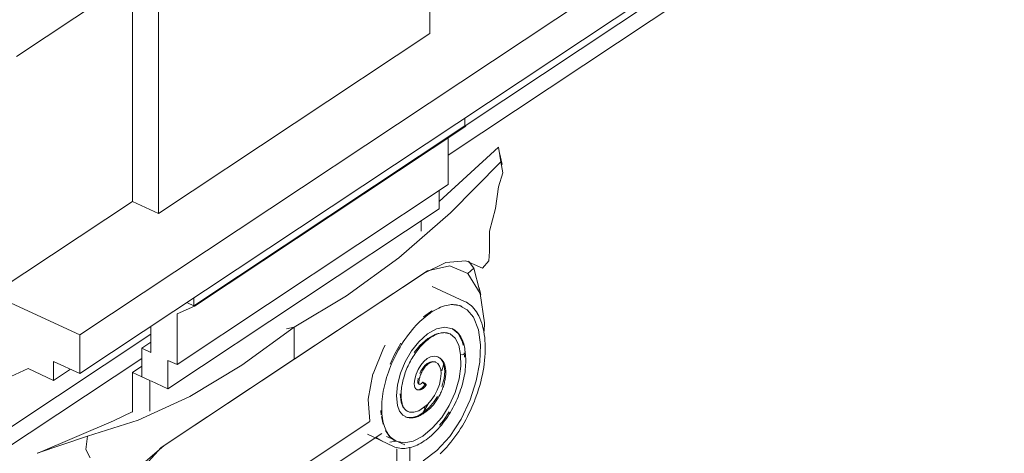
# Model space of a CAD drawing. Header units: millimetres. Extents: x -46876 to 9452, y -13755 to 24767.
# Tile 18 of 55: x -9156 to -8292, y -5267 to -4886. Entities that reach past the tile are written whole.
import ezdxf

# ---------------------------------------------------------------- set-up
doc = ezdxf.new("R2010")
doc.units = ezdxf.units.MM
doc.layers.add('A-GENM', color=13, linetype='Continuous', lineweight=9)

# ---------------------------------------------------------------- blocks, each defined once
blk = doc.blocks.new('Generic Models 17 - Generic Models 17-3093004-3D - CAPA')
at = {"layer": 'A-GENM'}
for p, q in [((-8796.48, -4898.28), (-8796.48, -4677.61)), ((-9034.48, -4835.62), (-9034.48, -5056.29)), ((-9057.52, -5045.65), (-9057.52, -4850.91)), ((-9034.48, -5056.29), (-8796.48, -4898.28)), ((-8765.67, -4979.13), (-8765.67, -4972.35)), ((-9003.67, -5137.14), (-8765.67, -4979.13)), ((-8765.03, -4979.43), (-9003.03, -5137.43)), ((-8780.27, -4989.55), (-8780.27, -5030.87)), ((-8788.18, -5045.55), (-8736.11, -4997.96)), ((-8736.11, -4997.96), (-8734.07, -5010.75)), ((-8733.03, -5013.23), (-8735.33, -5002.88)), ((-8780.27, -5030.87), (-9018.27, -5188.88)), ((-8788.25, -5036.17), (-8788.25, -5052.17)), ((-8738.87, -5051.75), (-8736.3, -5032.85)), ((-9057.52, -5045.65), (-9034.48, -5056.29)), ((-8788.25, -5052.17), (-9026.25, -5210.17)), ((-8804.16, -5071.75), (-8804.16, -5062.73)), ((-8757.92, -5104.1), (-8763.17, -5108.77)), ((-8762.56, -5097.98), (-8757.92, -5104.1)), ((-8757.92, -5104.1), (-8752.98, -5123.45)), ((-8798.63, -5106.59), (-9032.33, -5261.73)), ((-8915.48, -5184.16), (-8801.49, -5108.48)), ((-8765.99, -5133.35), (-8794.55, -5120.16)), ((-8751.83, -5127.42), (-8753.27, -5121.55)), ((-9003.67, -5130.36), (-9003.67, -5137.14)), ((-9018.27, -5144.27), (-9003.03, -5137.43)), ((-9003.03, -5137.43), (-9009.69, -5134.36)), ((-9009.69, -5134.36), (-9003.67, -5137.14)), ((-9018.27, -5188.88), (-9018.27, -5144.27)), ((-8802.04, -5146.99), (-8797.97, -5143.89)), ((-8797.97, -5143.89), (-8794.68, -5141.74)), ((-9041.31, -5155.35), (-9041.31, -5178.24)), ((-8915.48, -5155.99), (-8922.31, -5157.53)), ((-8922.31, -5157.53), (-8915.48, -5155.99)), ((-8915.48, -5184.16), (-8915.48, -5155.99)), ((-8915.48, -5155.99), (-8915.48, -5184.16)), ((-9041.31, -5169.26), (-9049.29, -5174.55)), ((-9041.31, -5178.24), (-9049.29, -5174.55)), ((-9049.29, -5174.55), (-9049.29, -5199.53)), ((-8846.35, -5196.93), (-8837.16, -5174.44)), ((-8837.16, -5174.43), (-8835.75, -5171.82)), ((-8827.25, -5179.48), (-8821.9, -5170.14)), ((-8810.15, -5178.14), (-8805.27, -5172.13)), ((-8831.38, -5188.35), (-8827.25, -5179.48)), ((-8765.95, -5182.27), (-8766.24, -5178.49)), ((-9057.52, -5195.73), (-9049.29, -5190.27)), ((-9029.48, -5259.84), (-8915.48, -5184.16)), ((-9026.25, -5210.17), (-9026.25, -5185.19)), ((-9026.25, -5185.19), (-9018.27, -5188.88)), ((-8785.97, -5194.44), (-8783.98, -5187.12)), ((-9057.52, -5230.74), (-9057.52, -5195.73)), ((-9057.52, -5195.73), (-9042.16, -5202.82)), ((-9049.29, -5199.53), (-9042.16, -5202.82)), ((-8850.5, -5219.22), (-8846.37, -5196.99)), ((-8807.01, -5203.77), (-8806.66, -5200.81)), ((-9042.16, -5202.82), (-9042.16, -5229.76)), ((-9041.31, -5203.22), (-9026.25, -5210.17)), ((-8800.88, -5206.56), (-8802.58, -5204.15)), ((-8821.76, -5221.75), (-8822.56, -5214.48)), ((-8849.1, -5238.51), (-8850.51, -5219.36)), ((-8839.22, -5232.83), (-8839.51, -5229.28)), ((-8837.57, -5241.07), (-8839.02, -5234.39)), ((-8784.58, -5237.82), (-8779.65, -5230.37)), ((-8972.68, -5320.71), (-8849.07, -5238.65)), ((-8787.9, -5242.08), (-8784.58, -5237.82)), ((-9096.89, -5251.63), (-9140.93, -5266.72)), ((-8989.23, -5349.24), (-8838.71, -5249.31)), ((-8851.29, -5250.05), (-8828.39, -5260.63)), ((-8840.51, -5255.02), (-8844.04, -5252.64)), ((-8831.91, -5251.82), (-8835.33, -5246.68)), ((-8834.43, -5251.87), (-8827.72, -5254.97)), ((-8834.43, -5251.87), (-8827.72, -5254.97)), ((-8837.91, -5256.08), (-8839.91, -5255.31)), ((-8826.11, -5256.15), (-8831.53, -5256.94)), ((-8824.35, -5256.52), (-8818.5, -5259.23)), ((-8813.99, -5261.31), (-8813.99, -5281.01)), ((-8825.51, -5279.83), (-8825.51, -5262.91))]:
    blk.add_line(p, q, dxfattribs=at)
for points in [[(-8734.07, -5010.75, 0), (-8778.43, -5055.57, 0), (-8823.78, -5094.99, 0), (-8869.63, -5128.58, 0), (-8915.48, -5155.99, 0)], [(-8736.3, -5032.85, 0), (-8732.54, -5020.53, 0), (-8734.07, -5010.75, 0)], [(-8744, -5089.45, 0), (-8744.12, -5071.7, 0), (-8738.87, -5051.75, 0)], [(-8750.32, -5104.18, 0), (-8744.71, -5097.68, 0), (-8744, -5089.45, 0)], [(-8801.49, -5108.48, 0), (-8782.5, -5099.35, 0), (-8765, -5097.88, 0), (-8750.32, -5104.18, 0)], [(-8763.17, -5108.77, 0), (-8779.08, -5102.22, 0), (-8798.63, -5106.59, 0)], [(-8748.73, -5159.44, 0), (-8748.46, -5152.12, 0), (-8752.19, -5126.33, 0), (-8763.17, -5108.77, 0)], [(-8768.08, -5137.89, 0), (-8769.3, -5137.38, 0), (-8770.57, -5136.96, 0), (-8771.87, -5136.63, 0), (-8773.22, -5136.39, 0), (-8774.61, -5136.25, 0), (-8776.03, -5136.2, 0), (-8777.5, -5136.24, 0), (-8779.01, -5136.38, 0), (-8780.55, -5136.62, 0), (-8782.13, -5136.96, 0), (-8783.74, -5137.39, 0), (-8785.37, -5137.93, 0), (-8787.03, -5138.56, 0), (-8788.71, -5139.29, 0), (-8790.41, -5140.13, 0), (-8792.13, -5141.06, 0), (-8793.86, -5142.08, 0), (-8795.59, -5143.2, 0), (-8796.58, -5143.88, 0)], [(-8777.73, -5136.05, 0), (-8770.8, -5136.87, 0), (-8763.7, -5140.66, 0), (-8758.22, -5147.33, 0)], [(-8765.99, -5133.35, 0), (-8764.47, -5134.12, 0), (-8763.02, -5135, 0), (-8761.62, -5135.99, 0), (-8760.29, -5137.09, 0), (-8759.03, -5138.29, 0), (-8757.84, -5139.59, 0), (-8756.72, -5140.99, 0), (-8755.68, -5142.48, 0), (-8754.7, -5144.06, 0), (-8754.64, -5144.17, 0)], [(-8796.58, -5143.88, 0), (-8798.33, -5145.15, 0), (-8800.07, -5146.51, 0), (-8801.8, -5147.96, 0), (-8803.54, -5149.49, 0), (-8805.26, -5151.11, 0), (-8806.96, -5152.81, 0), (-8808.65, -5154.58, 0), (-8810.33, -5156.43, 0), (-8811.97, -5158.36, 0), (-8813.6, -5160.35, 0), (-8815.19, -5162.41, 0), (-8816.76, -5164.53, 0), (-8818.29, -5166.72, 0), (-8819.79, -5168.95, 0), (-8821.24, -5171.24, 0), (-8822.66, -5173.58, 0), (-8824.03, -5175.96, 0), (-8825.36, -5178.38, 0), (-8826.14, -5179.88, 0)], [(-8758.22, -5147.33, 0), (-8753.94, -5158.23, 0), (-8752.05, -5171.59, 0), (-8752.64, -5186.79, 0), (-8755.7, -5203.1, 0), (-8761.06, -5219.74, 0)], [(-8754.64, -5144.17, 0), (-8753.59, -5146.13, 0), (-8752.63, -5148.19, 0), (-8751.75, -5150.34, 0), (-8750.97, -5152.58, 0), (-8750.27, -5154.91, 0), (-8749.66, -5157.32, 0), (-8749.14, -5159.81, 0), (-8748.71, -5162.37, 0), (-8748.36, -5165.01, 0), (-8748.11, -5167.71, 0), (-8747.94, -5170.48, 0), (-8747.87, -5173.31, 0), (-8747.88, -5176.19, 0), (-8747.98, -5179.13, 0), (-8748.17, -5182.11, 0), (-8748.44, -5185.13, 0), (-8748.81, -5188.2, 0), (-8749.26, -5191.29, 0), (-8749.79, -5194.42, 0), (-8750.41, -5197.56, 0), (-8751.11, -5200.73, 0), (-8751.89, -5203.91, 0), (-8752.76, -5207.1, 0), (-8753.7, -5210.3, 0), (-8754.72, -5213.5, 0), (-8755.82, -5216.69, 0), (-8756.99, -5219.87, 0), (-8757.41, -5220.94, 0)], [(-8915.48, -5155.99, 0), (-8961.33, -5189.47, 0), (-9007.18, -5216.75, 0), (-9052.53, -5237.54, 0), (-9096.89, -5251.63, 0)], [(-8767.14, -5171.7, 0), (-8768.03, -5168.37, 0), (-8771.55, -5161.59, 0), (-8776.74, -5157.36, 0), (-8783.25, -5155.98, 0), (-8790.66, -5157.52, 0), (-8798.49, -5161.88, 0), (-8806.22, -5168.79, 0)], [(-8776.92, -5157.28, 0), (-8775.89, -5157.8, 0), (-8774.89, -5158.41, 0), (-8773.94, -5159.08, 0), (-8773.04, -5159.83, 0), (-8772.18, -5160.65, 0), (-8771.38, -5161.53, 0), (-8770.62, -5162.47, 0), (-8769.92, -5163.47, 0), (-8769.26, -5164.53, 0), (-8768.66, -5165.65, 0), (-8768.11, -5166.81, 0), (-8767.61, -5168.03, 0), (-8767.16, -5169.29, 0), (-8766.77, -5170.6, 0), (-8766.42, -5171.95, 0), (-8766.13, -5173.34, 0), (-8765.88, -5174.77, 0), (-8765.69, -5176.24, 0), (-8765.54, -5177.74, 0), (-8765.5, -5178.37, 0)], [(-8805.27, -5172.13, 0), (-8798.32, -5165.93, 0), (-8791.42, -5162.07, 0)], [(-8779.02, -5161.82, 0), (-8779.74, -5161.52, 0), (-8780.49, -5161.27, 0), (-8781.27, -5161.07, 0), (-8782.07, -5160.93, 0), (-8782.9, -5160.84, 0), (-8783.76, -5160.81, 0), (-8784.65, -5160.84, 0), (-8785.56, -5160.93, 0), (-8786.51, -5161.07, 0), (-8787.47, -5161.28, 0), (-8788.46, -5161.54, 0), (-8789.47, -5161.87, 0), (-8790.5, -5162.27, 0), (-8791.54, -5162.72, 0), (-8792.6, -5163.24, 0), (-8793.68, -5163.82, 0), (-8794.76, -5164.46, 0), (-8795.85, -5165.17, 0), (-8796.94, -5165.93, 0), (-8798.04, -5166.76, 0), (-8799.13, -5167.64, 0), (-8800.23, -5168.57, 0), (-8801.32, -5169.57, 0), (-8802.41, -5170.61, 0), (-8803.48, -5171.71, 0), (-8803.92, -5172.17, 0)], [(-8790.69, -5161.79, 0), (-8784.63, -5160.65, 0), (-8778.8, -5161.92, 0), (-8774.15, -5165.75, 0), (-8771.01, -5171.88, 0), (-8769.58, -5179.91, 0)], [(-8806.22, -5168.79, 0), (-8812.63, -5176.86, 0), (-8818.1, -5186.28, 0), (-8822.27, -5196.44, 0), (-8824.88, -5206.69, 0), (-8825.76, -5216.37, 0), (-8824.85, -5224.86, 0)], [(-8820.87, -5222.74, 0), (-8821.09, -5221.67, 0), (-8821.28, -5220.57, 0), (-8821.43, -5219.42, 0), (-8821.55, -5218.23, 0), (-8821.62, -5217.01, 0), (-8821.66, -5215.75, 0), (-8821.65, -5214.46, 0), (-8821.61, -5213.14, 0), (-8821.52, -5211.79, 0), (-8821.4, -5210.42, 0), (-8821.24, -5209.03, 0), (-8821.03, -5207.61, 0), (-8820.79, -5206.18, 0), (-8820.51, -5204.74, 0), (-8820.19, -5203.28, 0), (-8819.83, -5201.81, 0), (-8819.43, -5200.34, 0), (-8818.99, -5198.86, 0), (-8818.52, -5197.39, 0), (-8818.02, -5195.91, 0), (-8817.47, -5194.43, 0), (-8816.9, -5192.97, 0), (-8816.29, -5191.51, 0), (-8815.65, -5190.06, 0), (-8814.97, -5188.62, 0), (-8814.27, -5187.2, 0), (-8813.54, -5185.8, 0), (-8812.78, -5184.42, 0), (-8812, -5183.07, 0), (-8811.19, -5181.74, 0), (-8810.36, -5180.43, 0), (-8809.5, -5179.16, 0), (-8808.63, -5177.92, 0), (-8807.74, -5176.71, 0), (-8806.83, -5175.54, 0), (-8805.9, -5174.41, 0), (-8804.97, -5173.32, 0), (-8804.02, -5172.27, 0), (-8803.92, -5172.17, 0)], [(-8831.32, -5252.26, 0), (-8832.19, -5251.2, 0), (-8833.01, -5250.05, 0), (-8833.78, -5248.82, 0), (-8834.5, -5247.51, 0), (-8835.17, -5246.11, 0), (-8835.79, -5244.63, 0), (-8836.36, -5243.07, 0), (-8836.86, -5241.43, 0), (-8837.31, -5239.73, 0), (-8837.7, -5237.95, 0), (-8838.03, -5236.1, 0), (-8838.29, -5234.19, 0), (-8838.49, -5232.21, 0), (-8838.62, -5230.18, 0), (-8838.69, -5228.09, 0), (-8838.7, -5225.96, 0), (-8838.64, -5223.77, 0), (-8838.51, -5221.55, 0), (-8838.32, -5219.28, 0), (-8838.06, -5216.98, 0), (-8837.73, -5214.65, 0), (-8837.34, -5212.29, 0), (-8836.88, -5209.91, 0), (-8836.36, -5207.51, 0), (-8835.78, -5205.1, 0), (-8835.14, -5202.67, 0), (-8834.43, -5200.24, 0), (-8833.66, -5197.8, 0), (-8832.84, -5195.37, 0), (-8831.95, -5192.94, 0), (-8831.01, -5190.52, 0), (-8830.02, -5188.11, 0), (-8828.97, -5185.73, 0), (-8827.88, -5183.36, 0), (-8826.73, -5181.02, 0), (-8826.14, -5179.88, 0)], [(-8795.82, -5182.1, 0), (-8798.74, -5183.59, 0), (-8801.65, -5186.05, 0), (-8804.37, -5189.31, 0), (-8806.72, -5193.17, 0), (-8808.54, -5197.38, 0), (-8809.73, -5201.66, 0), (-8810.21, -5205.75, 0)], [(-8783.41, -5194.51, 0), (-8783.81, -5190.11, 0), (-8784.98, -5186.45, 0), (-8786.88, -5183.72, 0), (-8789.41, -5182.03, 0), (-8792.43, -5181.49, 0), (-8795.82, -5182.1, 0)], [(-8789.07, -5182.18, 0), (-8788.46, -5182.49, 0), (-8787.88, -5182.84, 0), (-8787.32, -5183.23, 0), (-8786.8, -5183.67, 0), (-8786.3, -5184.14, 0), (-8785.84, -5184.65, 0), (-8785.4, -5185.19, 0), (-8785, -5185.76, 0), (-8784.63, -5186.36, 0), (-8784.3, -5186.98, 0), (-8783.99, -5187.63, 0), (-8783.71, -5188.3, 0), (-8783.47, -5189, 0), (-8783.25, -5189.71, 0), (-8783.06, -5190.45, 0), (-8782.9, -5191.2, 0), (-8782.77, -5191.97, 0), (-8782.67, -5192.76, 0), (-8782.59, -5193.56, 0), (-8782.54, -5194.38, 0), (-8782.51, -5195.22, 0), (-8782.51, -5195.58, 0)], [(-8769.58, -5179.91, 0), (-8769.19, -5190.12, 0), (-8770.81, -5201.47, 0), (-8774.33, -5213.24, 0), (-8779.53, -5224.71, 0), (-8786.1, -5235.16, 0)], [(-8765.5, -5178.29, 0), (-8765.29, -5179.99, 0), (-8765.14, -5181.74, 0), (-8765.04, -5183.52, 0), (-8764.99, -5185.34, 0), (-8765.01, -5187.19, 0), (-8765.08, -5189.07, 0), (-8765.21, -5190.98, 0), (-8765.39, -5192.92, 0), (-8765.63, -5194.88, 0), (-8765.92, -5196.86, 0), (-8766.27, -5198.85, 0), (-8766.67, -5200.86, 0), (-8767.13, -5202.89, 0), (-8767.63, -5204.91, 0), (-8768.19, -5206.95, 0), (-8768.8, -5208.99, 0), (-8769.46, -5211.02, 0), (-8770.16, -5213.05, 0), (-8770.91, -5215.08, 0), (-8771.71, -5217.09, 0), (-8772.56, -5219.09, 0), (-8773.44, -5221.08, 0), (-8774.37, -5223.04, 0), (-8775.34, -5224.98, 0), (-8776.35, -5226.9, 0), (-8777.4, -5228.79, 0), (-8778.48, -5230.65, 0), (-8779.6, -5232.48, 0), (-8780.75, -5234.27, 0), (-8781.94, -5236.02, 0), (-8783.15, -5237.72, 0), (-8783.32, -5237.97, 0)], [(-8765.84, -5177.66, 0), (-8765.54, -5178.15, 0), (-8765.53, -5178.7, 0), (-8765.82, -5179.24, 0), (-8766.37, -5179.69, 0), (-8767.12, -5180.02, 0), (-8767.97, -5180.17, 0), (-8768.83, -5180.13, 0)], [(-8795.4, -5186.75, 0), (-8795.68, -5186.85, 0), (-8795.97, -5186.97, 0), (-8796.27, -5187.11, 0), (-8796.57, -5187.27, 0), (-8796.89, -5187.46, 0), (-8797.21, -5187.66, 0), (-8797.53, -5187.88, 0), (-8797.86, -5188.12, 0), (-8798.2, -5188.39, 0), (-8798.53, -5188.67, 0), (-8798.87, -5188.97, 0), (-8799.21, -5189.29, 0), (-8799.55, -5189.63, 0), (-8799.88, -5189.99, 0), (-8800.22, -5190.36, 0), (-8800.55, -5190.75, 0), (-8800.88, -5191.16, 0), (-8801.2, -5191.58, 0), (-8801.51, -5192.01, 0), (-8801.83, -5192.46, 0), (-8802.13, -5192.91, 0), (-8802.43, -5193.38, 0), (-8802.71, -5193.86, 0), (-8802.99, -5194.35, 0), (-8803.26, -5194.85, 0), (-8803.53, -5195.36, 0), (-8803.78, -5195.87, 0), (-8804.02, -5196.38, 0), (-8804.24, -5196.91, 0), (-8804.46, -5197.43, 0), (-8804.66, -5197.96, 0), (-8804.86, -5198.49, 0), (-8805.04, -5199.02, 0), (-8805.2, -5199.55, 0), (-8805.35, -5200.08, 0), (-8805.49, -5200.61, 0), (-8805.62, -5201.13, 0), (-8805.73, -5201.65, 0), (-8805.83, -5202.16, 0), (-8805.91, -5202.66, 0), (-8805.98, -5203.16, 0), (-8806.03, -5203.65, 0), (-8806.07, -5204.13, 0), (-8806.1, -5204.59, 0), (-8806.11, -5204.82, 0)], [(-8805.37, -5196.6, 0), (-8804.48, -5194.67, 0), (-8802.78, -5191.87, 0), (-8800.82, -5189.51, 0), (-8798.71, -5187.74, 0), (-8796.6, -5186.66, 0)], [(-8796.6, -5186.66, 0), (-8793.87, -5186.16, 0), (-8791.43, -5186.6, 0), (-8789.4, -5187.95, 0), (-8787.88, -5190.16, 0), (-8786.93, -5193.1, 0), (-8786.61, -5196.64, 0)], [(-8791.16, -5186.72, 0), (-8791.44, -5186.6, 0), (-8791.74, -5186.5, 0), (-8792.04, -5186.43, 0), (-8792.36, -5186.37, 0), (-8792.7, -5186.34, 0), (-8793.05, -5186.32, 0), (-8793.42, -5186.33, 0), (-8793.81, -5186.37, 0), (-8794.21, -5186.43, 0), (-8794.64, -5186.52, 0), (-8795.07, -5186.64, 0), (-8795.4, -5186.75, 0)], [(-8786.61, -5196.64, 0), (-8787, -5201.3, 0), (-8788.13, -5206.24, 0), (-8789.96, -5211.2, 0), (-8792.38, -5215.93, 0), (-8795.28, -5220.2, 0), (-8798.51, -5223.77, 0), (-8801.91, -5226.48, 0)], [(-8800.4, -5230.57, 0), (-8799.66, -5230.06, 0), (-8798.92, -5229.51, 0), (-8798.19, -5228.93, 0), (-8797.47, -5228.32, 0), (-8796.75, -5227.68, 0), (-8796.05, -5227.01, 0), (-8795.35, -5226.31, 0), (-8794.67, -5225.58, 0), (-8793.99, -5224.82, 0), (-8793.33, -5224.03, 0), (-8792.68, -5223.23, 0), (-8792.04, -5222.4, 0), (-8791.42, -5221.54, 0), (-8790.81, -5220.67, 0), (-8790.22, -5219.77, 0), (-8789.64, -5218.86, 0), (-8789.09, -5217.92, 0), (-8788.55, -5216.98, 0), (-8788.03, -5216.01, 0), (-8787.52, -5215.04, 0), (-8787.04, -5214.05, 0), (-8786.58, -5213.05, 0), (-8786.14, -5212.04, 0), (-8785.73, -5211.03, 0), (-8785.34, -5210.01, 0), (-8784.97, -5208.98, 0), (-8784.62, -5207.95, 0), (-8784.3, -5206.92, 0), (-8784, -5205.89, 0), (-8783.73, -5204.86, 0), (-8783.49, -5203.83, 0), (-8783.27, -5202.81, 0), (-8783.08, -5201.79, 0), (-8782.91, -5200.78, 0), (-8782.78, -5199.77, 0), (-8782.67, -5198.78, 0), (-8782.59, -5197.8, 0), (-8782.54, -5196.82, 0), (-8782.51, -5195.86, 0), (-8782.51, -5195.58, 0)], [(-8785.87, -5208.07, 0), (-8784.04, -5201.1, 0), (-8783.41, -5194.51, 0)], [(-8810.21, -5205.75, 0), (-8810.08, -5207.56, 0), (-8809.61, -5209.05, 0), (-8808.83, -5210.13, 0), (-8807.77, -5210.75, 0), (-8806.51, -5210.86, 0), (-8805.1, -5210.46, 0), (-8803.64, -5209.57, 0), (-8802.21, -5208.24, 0), (-8800.88, -5206.56, 0)], [(-8808.1, -5210.62, 0), (-8807.79, -5210.75, 0), (-8807.47, -5210.86, 0), (-8807.15, -5210.94, 0), (-8806.82, -5211, 0), (-8806.5, -5211.03, 0), (-8806.17, -5211.04, 0), (-8805.85, -5211.03, 0), (-8805.53, -5211, 0), (-8805.22, -5210.95, 0), (-8804.91, -5210.89, 0), (-8804.61, -5210.81, 0), (-8804.32, -5210.71, 0), (-8804.03, -5210.6, 0), (-8803.75, -5210.48, 0), (-8803.48, -5210.35, 0), (-8803.21, -5210.2, 0), (-8802.95, -5210.04, 0), (-8802.69, -5209.88, 0), (-8802.44, -5209.7, 0), (-8802.19, -5209.52, 0), (-8801.95, -5209.32, 0), (-8801.72, -5209.12, 0), (-8801.48, -5208.91, 0), (-8801.26, -5208.69, 0), (-8801.04, -5208.47, 0), (-8800.82, -5208.24, 0), (-8800.61, -5208, 0), (-8800.4, -5207.75, 0), (-8800.2, -5207.5, 0), (-8800, -5207.24, 0), (-8799.81, -5206.97, 0), (-8799.66, -5206.76, 0)], [(-8802.58, -5204.15, 0), (-8803.21, -5204.95, 0), (-8803.89, -5205.58, 0), (-8804.58, -5206, 0), (-8805.25, -5206.19, 0), (-8805.85, -5206.14, 0), (-8806.35, -5205.85, 0), (-8806.72, -5205.34, 0), (-8806.95, -5204.63, 0), (-8807.01, -5203.77, 0)], [(-8805.88, -5206.17, 0), (-8805.88, -5206.17, 0), (-8805.89, -5206.15, 0), (-8805.91, -5206.13, 0), (-8805.92, -5206.09, 0), (-8805.94, -5206.05, 0), (-8805.97, -5205.99, 0), (-8805.99, -5205.92, 0), (-8806.01, -5205.84, 0), (-8806.04, -5205.74, 0), (-8806.06, -5205.64, 0), (-8806.07, -5205.52, 0), (-8806.09, -5205.4, 0), (-8806.1, -5205.26, 0), (-8806.11, -5205.12, 0), (-8806.11, -5204.97, 0), (-8806.11, -5204.82, 0)], [(-8802.58, -5204.15, 0), (-8802.05, -5204.42, 0), (-8801.51, -5204.76, 0), (-8800.97, -5205.13, 0), (-8800.49, -5205.52, 0), (-8800.1, -5205.9, 0), (-8799.81, -5206.24, 0), (-8799.66, -5206.52, 0), (-8799.64, -5206.72, 0), (-8799.77, -5206.83, 0), (-8800.04, -5206.84, 0), (-8800.41, -5206.74, 0), (-8800.88, -5206.56, 0)], [(-8801.76, -5230.55, 0), (-8797.01, -5226.58, 0), (-8792.58, -5221.26, 0), (-8789.88, -5216.98, 0)], [(-8824.85, -5224.86, 0), (-8822.99, -5229.8, 0), (-8820.08, -5233.3, 0), (-8816.28, -5235.19, 0), (-8811.79, -5235.35, 0), (-8806.86, -5233.77, 0), (-8801.76, -5230.55, 0)], [(-8801.91, -5226.48, 0), (-8806.28, -5229.29, 0), (-8810.52, -5230.68, 0), (-8814.38, -5230.58, 0), (-8817.65, -5228.98, 0), (-8820.16, -5225.98, 0), (-8821.76, -5221.75, 0)], [(-8815.94, -5230.03, 0), (-8816.38, -5229.81, 0), (-8816.8, -5229.56, 0), (-8817.2, -5229.27, 0), (-8817.59, -5228.95, 0), (-8817.97, -5228.58, 0), (-8818.34, -5228.18, 0), (-8818.69, -5227.74, 0), (-8819.03, -5227.26, 0), (-8819.35, -5226.74, 0), (-8819.66, -5226.18, 0), (-8819.94, -5225.57, 0), (-8820.21, -5224.93, 0), (-8820.45, -5224.24, 0), (-8820.67, -5223.52, 0), (-8820.86, -5222.76, 0), (-8820.87, -5222.74, 0)], [(-8802.97, -5231.67, 0), (-8800.85, -5228.26, 0), (-8798.28, -5223.78, 0)], [(-8761.06, -5219.74, 0), (-8769.05, -5236.67, 0), (-8779.06, -5251.89, 0), (-8790.43, -5264.38, 0), (-8802.39, -5273.31, 0)], [(-8801.76, -5230.55, 0), (-8801.11, -5230.73, 0), (-8800.54, -5230.64, 0), (-8800.13, -5230.3, 0), (-8799.93, -5229.74, 0), (-8799.96, -5229.04, 0), (-8800.21, -5228.27, 0), (-8800.66, -5227.53, 0), (-8801.25, -5226.91, 0), (-8801.91, -5226.48, 0)], [(-8787.35, -5267.05, 0), (-8785.43, -5265.18, 0), (-8783.54, -5263.23, 0), (-8781.67, -5261.2, 0), (-8779.83, -5259.09, 0), (-8778.03, -5256.91, 0), (-8776.25, -5254.65, 0), (-8774.51, -5252.33, 0), (-8772.81, -5249.95, 0), (-8771.15, -5247.51, 0), (-8769.53, -5245.01, 0), (-8767.96, -5242.46, 0), (-8766.43, -5239.86, 0), (-8764.96, -5237.21, 0), (-8763.54, -5234.53, 0), (-8762.17, -5231.81, 0), (-8760.87, -5229.06, 0), (-8759.62, -5226.28, 0), (-8758.43, -5223.48, 0), (-8757.41, -5220.94, 0)], [(-9140.51, -5266.56, 0), (-9074.06, -5238.32, 0), (-9057.57, -5230.33, 0)], [(-8786.1, -5235.16, 0), (-8794.05, -5244.49, 0), (-8802.51, -5251.59, 0), (-8811, -5256.04, 0), (-8819.03, -5257.6, 0), (-8826.13, -5256.16, 0), (-8831.91, -5251.82, 0)], [(-8818.04, -5234.57, 0), (-8817.25, -5234.9, 0), (-8816.43, -5235.18, 0), (-8815.59, -5235.39, 0), (-8814.74, -5235.54, 0), (-8813.87, -5235.63, 0), (-8812.99, -5235.66, 0), (-8812.11, -5235.63, 0), (-8811.22, -5235.55, 0), (-8810.32, -5235.41, 0), (-8809.42, -5235.22, 0), (-8808.52, -5234.98, 0), (-8807.62, -5234.68, 0), (-8806.72, -5234.34, 0), (-8805.82, -5233.95, 0), (-8804.93, -5233.51, 0), (-8804.03, -5233.02, 0), (-8803.15, -5232.5, 0), (-8802.26, -5231.93, 0), (-8801.38, -5231.31, 0), (-8800.51, -5230.66, 0), (-8800.34, -5230.52, 0)], [(-8828.39, -5260.63, 0), (-8827.07, -5261.18, 0), (-8825.71, -5261.63, 0), (-8824.32, -5261.98, 0), (-8822.89, -5262.23, 0), (-8821.44, -5262.38, 0), (-8819.96, -5262.44, 0), (-8818.47, -5262.39, 0), (-8816.95, -5262.25, 0), (-8815.42, -5262.01, 0), (-8813.88, -5261.69, 0), (-8812.33, -5261.27, 0), (-8810.77, -5260.76, 0), (-8809.2, -5260.16, 0), (-8807.63, -5259.48, 0), (-8806.06, -5258.71, 0), (-8804.49, -5257.86, 0), (-8802.92, -5256.92, 0), (-8801.36, -5255.91, 0), (-8799.8, -5254.83, 0), (-8798.25, -5253.66, 0), (-8796.71, -5252.42, 0), (-8795.18, -5251.11, 0), (-8793.66, -5249.74, 0), (-8792.16, -5248.29, 0), (-8790.68, -5246.78, 0), (-8789.21, -5245.21, 0), (-8787.77, -5243.57, 0), (-8786.35, -5241.88, 0), (-8784.96, -5240.13, 0), (-8783.6, -5238.33, 0), (-8783.32, -5237.97, 0)], [(-9096.89, -5251.63, 0), (-9098.42, -5263.43, 0), (-9094.66, -5270.76, 0)], [(-8826.29, -5256.09, 0), (-8827.23, -5255.61, 0), (-8828.13, -5255.07, 0), (-8829.01, -5254.44, 0), (-8829.85, -5253.75, 0), (-8830.65, -5252.98, 0), (-8831.32, -5252.26, 0)], [(-9080.64, -5323.48, 0), (-9065.97, -5297.69, 0), (-9048.46, -5275.92, 0), (-9029.48, -5259.84, 0)], [(-9032.33, -5261.73, 0), (-9051.88, -5283.33, 0), (-9067.78, -5310.99, 0)]]:
    blk.add_polyline3d(points, dxfattribs=at)
blk = doc.blocks.new('ORNAMENTO SUPERIOR - ORNAMENTO SUPERIOR-4323885-3D - CAPA')
at = {"layer": 'A-GENM'}
blk.add_line((784.95, 1683.44), (-9159.13, -4918.37), dxfattribs=at)
blk = doc.blocks.new('ORNAMENTO 2 - ORNAMENTO 2-4325827-3D - CAPA')
at = {"layer": 'A-GENM'}
for p, q in [((-9103.61, -5162.8), (689.77, 1338.97)), ((689.77, 1305.06), (-9103.61, -5196.71)), ((204.27, 975.9), (-8765.62, -4979.15)), ((196.29, 954.61), (-8780.27, -5004.88)), ((-9057.52, -5045.65), (-9180.5, -5127.3)), ((-9103.61, -5162.8), (-9180.5, -5127.3)), ((-9041.31, -5162.18), (-9164.29, -5243.82)), ((-9103.61, -5196.71), (-9103.61, -5162.8)), ((-9049.29, -5183.48), (-9172.27, -5265.12)), ((-9126.65, -5202.72), (-9126.65, -5186.07)), ((-9126.65, -5186.07), (-9103.61, -5196.71)), ((-9164.29, -5199.21), (-9149.04, -5192.38)), ((-9149.04, -5192.38), (-9126.65, -5202.72)), ((-9111.86, -5192.9), (-9126.65, -5202.72))]:
    blk.add_line(p, q, dxfattribs=at)

msp = doc.modelspace()

# ---------------------------------------------------------------- block references
at = {"layer": 'A-GENM'}
for name in ['ORNAMENTO SUPERIOR - ORNAMENTO SUPERIOR-4323885-3D - CAPA', 'Generic Models 17 - Generic Models 17-3093004-3D - CAPA', 'ORNAMENTO 2 - ORNAMENTO 2-4325827-3D - CAPA']:
    msp.add_blockref(name, (0, 0), dxfattribs=at)

doc.saveas('drawing.dxf')
